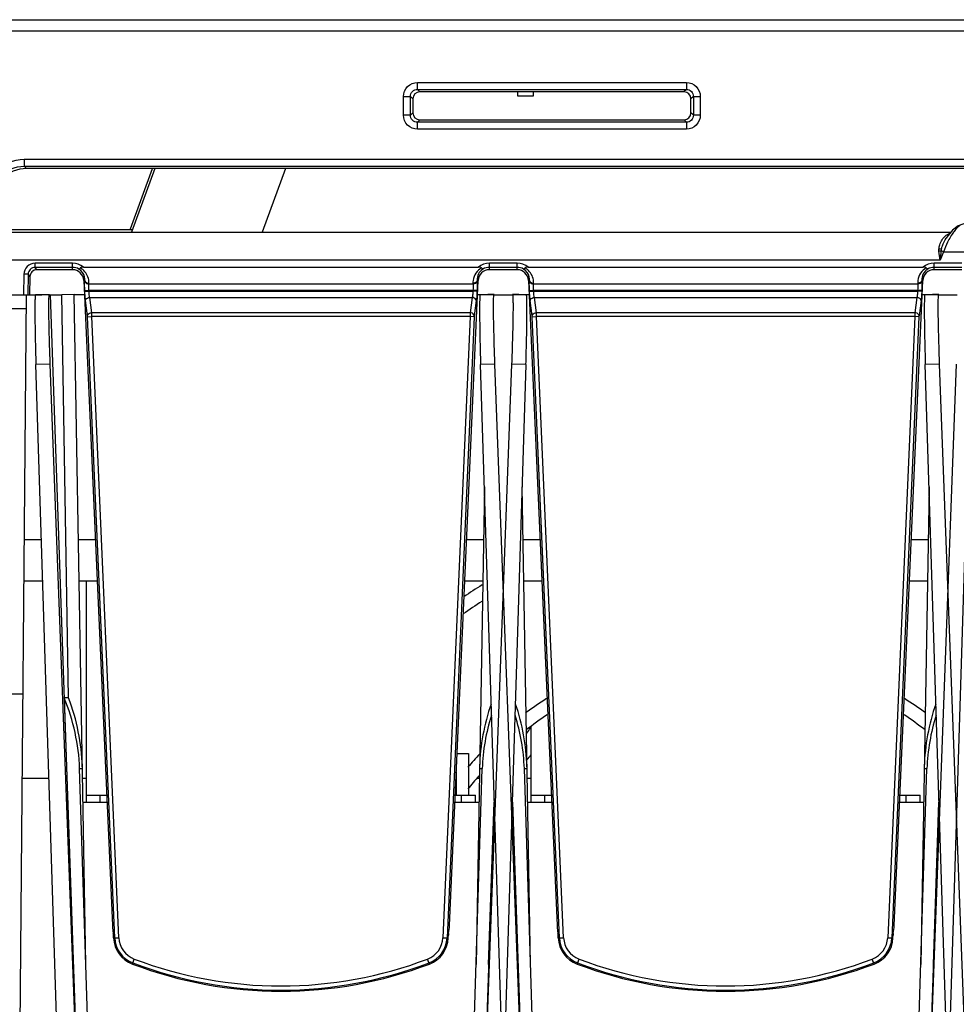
# Model space of a CAD drawing. Header units: millimetres. Extents: x 0 to 2125, y 1 to 1486.
# Tile 10 of 55: x 158 to 225, y 621 to 692. Entities that reach past the tile are written whole.
import ezdxf

# ---------------------------------------------------------------- set-up
doc = ezdxf.new("R2010")
doc.units = ezdxf.units.MM
doc.header["$LTSCALE"] = 77.505185
doc.layers.get('0').update_dxf_attribs({"linetype": 'CONTINUOUS'})

msp = doc.modelspace()

# ---------------------------------------------------------------- linework, layer by layer
at = {"linetype": 'Continuous'}
for p, q in [((140.67839, 691.67469), (355.65885, 691.67469)), ((139.87839, 690.87469), (355.65885, 690.87469)), ((186.69769, 686.65348), (186.69769, 687.15158)), ((186.69769, 687.15158), (206.05908, 687.15158)), ((186.69769, 686.65348), (186.87442, 686.47675)), ((186.69769, 686.65348), (206.05908, 686.65348)), ((206.05908, 686.65348), (205.88235, 686.47675)), ((206.05908, 687.15158), (206.05908, 686.65348)), ((185.7015, 684.794), (185.7015, 686.15539)), ((185.7015, 686.15539), (186.1996, 686.15539)), ((186.1996, 684.794), (186.1996, 686.15539)), ((186.1996, 686.15539), (186.37595, 685.97904)), ((186.37595, 685.97904), (186.37518, 684.96958)), ((193.92548, 686.47675), (186.87442, 686.47675)), ((193.93075, 686.17469), (193.92552, 686.47469)), ((195.03126, 686.47469), (193.92552, 686.47469)), ((195.02602, 686.17469), (193.93075, 686.17469)), ((195.03126, 686.47469), (195.02602, 686.17469)), ((205.88235, 686.47675), (195.03129, 686.47675)), ((206.55718, 686.15539), (206.38083, 685.97904)), ((206.3816, 684.96958), (206.38083, 685.97904)), ((206.55718, 686.15539), (206.55718, 684.794)), ((206.55718, 686.15539), (207.05527, 686.15539)), ((207.05527, 686.15539), (207.05527, 684.794)), ((186.1996, 684.794), (185.7015, 684.794)), ((186.1996, 684.794), (186.37518, 684.96958)), ((186.69769, 684.2959), (186.87289, 684.4711)), ((186.87289, 684.4711), (205.88388, 684.4711)), ((206.05908, 684.2959), (205.88388, 684.4711)), ((206.55718, 684.794), (206.3816, 684.96958)), ((207.05527, 684.794), (206.55718, 684.794)), ((186.69769, 683.79781), (186.69769, 684.2959)), ((206.05908, 684.2959), (186.69769, 684.2959)), ((206.05908, 683.79781), (186.69769, 683.79781)), ((206.05908, 684.2959), (206.05908, 683.79781)), ((158.40881, 681.63286), (158.40881, 681.13476)), ((158.40881, 681.63286), (364.92783, 681.63286)), ((158.40881, 681.13476), (158.58133, 680.96224)), ((158.40881, 681.13476), (364.92783, 681.13476)), ((365.10035, 680.96224), (158.58133, 680.96224)), ((166.05866, 676.62723), (167.63648, 680.96224)), ((167.79995, 680.96224), (166.13022, 676.37469)), ((177.19688, 680.96224), (175.52715, 676.37469)), ((156.04028, 676.57469), (166.20301, 676.57469)), ((156.08734, 676.37469), (225.06748, 676.37469)), ((224.74495, 675.96617), (224.74539, 675.96684)), ((224.79273, 676.03755), (224.74539, 675.96685)), ((225.19647, 676.53297), (224.79273, 676.03755)), ((224.56632, 674.97469), (224.32609, 674.37469)), ((224.56632, 674.97469), (224.39907, 675.04166)), ((224.56632, 674.97469), (257.19046, 674.97469)), ((224.32609, 674.37469), (156.08581, 674.37469)), ((159.18668, 673.85074), (159.18668, 674.14959)), ((161.87839, 674.14959), (159.18668, 674.14959)), ((159.31833, 673.68237), (159.18668, 673.85074)), ((161.87839, 673.85074), (159.18668, 673.85074)), ((161.87839, 673.68237), (161.87839, 674.14959)), ((162.66919, 673.87469), (191.08759, 673.87469)), ((191.87839, 673.68237), (191.87839, 674.14959)), ((193.87839, 674.14959), (191.87839, 674.14959)), ((193.87839, 673.85074), (191.87839, 673.85074)), ((193.87839, 673.68237), (193.87839, 674.14959)), ((194.66919, 673.87469), (223.08759, 673.87469)), ((223.87839, 673.68237), (223.87839, 674.14959)), ((225.87839, 674.14959), (223.87839, 674.14959)), ((225.87839, 673.85074), (223.87839, 673.85074)), ((158.3897, 673.36535), (158.36368, 671.87469)), ((158.68892, 673.36012), (158.3897, 673.36535)), ((158.68892, 673.36012), (158.66299, 671.87469)), ((158.82033, 673.19207), (158.70995, 673.33323)), ((158.82033, 673.19207), (158.79734, 671.87469)), ((161.87839, 673.68237), (159.31833, 673.68237)), ((193.87839, 673.68237), (191.87839, 673.68237)), ((225.87839, 673.68237), (223.87839, 673.68237)), ((162.75974, 672.91317), (162.68588, 672.90995)), ((162.68588, 672.90995), (164.74734, 626.507)), ((162.75747, 672.86166), (162.75974, 672.91317)), ((163.05605, 672.66256), (163.05831, 672.71408)), ((163.05605, 672.66256), (190.70073, 672.66256)), ((189.00944, 626.507), (191.0709, 672.90995)), ((190.69847, 672.71408), (190.70073, 672.66256)), ((190.99704, 672.91317), (190.9993, 672.86166)), ((190.99704, 672.91317), (191.0709, 672.90995)), ((194.75974, 672.91317), (194.68588, 672.90995)), ((194.68588, 672.90995), (196.74734, 626.507)), ((194.75747, 672.86166), (194.75974, 672.91317)), ((195.05605, 672.66256), (195.05831, 672.71408)), ((195.05605, 672.66256), (222.70073, 672.66256)), ((221.00944, 626.507), (223.0709, 672.90995)), ((222.69847, 672.71408), (222.70073, 672.66256)), ((222.99704, 672.91317), (222.9993, 672.86166)), ((222.99704, 672.91317), (223.0709, 672.90995)), ((156.0839, 671.87469), (159.68492, 671.87469)), ((158.04605, 610.87439), (158.57839, 671.87469)), ((160.21629, 671.88397), (159.21644, 671.86652)), ((160.21629, 671.88397), (161.09122, 671.88397)), ((160.27147, 671.88397), (162.23622, 614.87469)), ((161.99084, 671.89967), (161.10824, 671.88427)), ((161.59932, 642.87469), (161.10824, 671.88427)), ((162.83211, 623.70324), (161.99084, 671.89967)), ((162.73187, 671.87469), (161.99084, 671.87469)), ((162.76239, 672.19597), (163.06096, 672.20901)), ((162.76539, 672.12734), (162.76239, 672.19597)), ((162.76539, 672.12734), (163.06396, 672.14038)), ((163.06396, 672.14038), (163.06096, 672.20901)), ((163.06096, 672.20901), (190.69581, 672.20901)), ((163.06396, 672.14038), (190.69281, 672.14038)), ((163.11718, 671.68679), (190.6396, 671.68683)), ((163.26086, 670.59192), (163.11718, 671.68679)), ((190.6396, 671.68683), (190.49591, 670.59187)), ((190.69581, 672.20901), (190.69281, 672.14038)), ((190.99139, 672.12734), (190.69281, 672.14038)), ((190.99438, 672.19597), (190.69581, 672.20901)), ((190.99438, 672.19597), (190.99139, 672.12734)), ((191.68492, 671.87469), (191.0249, 671.87469)), ((192.21629, 671.88397), (191.21644, 671.86652)), ((191.76593, 671.89967), (191.76535, 671.86652)), ((192.21642, 671.89181), (191.76593, 671.89967)), ((192.21629, 671.88397), (192.87839, 671.88397)), ((192.87839, 671.88397), (193.54049, 671.88397)), ((193.99084, 671.89967), (193.54035, 671.89181)), ((194.54033, 671.86652), (193.54049, 671.88397)), ((193.99125, 671.8761), (193.99084, 671.89967)), ((194.73187, 671.87469), (194.07185, 671.87469)), ((194.76239, 672.19597), (195.06096, 672.20901)), ((194.76539, 672.12734), (194.76239, 672.19597)), ((194.76539, 672.12734), (195.06396, 672.14038)), ((195.06396, 672.14038), (195.06096, 672.20901)), ((195.06096, 672.20901), (222.69581, 672.20901)), ((195.06396, 672.14038), (222.69281, 672.14038)), ((195.11718, 671.68679), (222.6396, 671.68683)), ((195.26086, 670.59192), (195.11718, 671.68679)), ((222.6396, 671.68683), (222.49591, 670.59187)), ((222.69581, 672.20901), (222.69281, 672.14038)), ((222.99139, 672.12734), (222.69281, 672.14038)), ((222.99438, 672.19597), (222.69581, 672.20901)), ((222.99438, 672.19597), (222.99139, 672.12734)), ((223.68492, 671.87469), (223.0249, 671.87469)), ((224.21629, 671.88397), (223.21644, 671.86652)), ((223.76593, 671.89967), (223.76535, 671.86652)), ((224.21642, 671.89181), (223.76593, 671.89967)), ((224.21629, 671.88397), (224.87839, 671.88397)), ((224.87839, 671.88397), (225.54049, 671.88397)), ((162.9623, 670.36668), (162.8186, 671.46166)), ((190.93818, 671.46166), (190.79448, 670.36668)), ((194.9623, 670.36668), (194.8186, 671.46166)), ((222.93818, 671.46166), (222.79448, 670.36668)), ((156.08315, 670.89215), (158.56981, 670.89215)), ((162.96795, 670.29597), (163.26652, 670.30901)), ((164.91902, 625.60914), (162.96795, 670.29597)), ((190.49591, 670.59187), (163.26086, 670.59192)), ((165.21759, 625.62218), (163.26652, 670.30901)), ((190.49025, 670.30901), (163.26652, 670.30901)), ((190.49025, 670.30901), (188.53918, 625.62218)), ((190.78883, 670.29597), (188.83776, 625.60914)), ((190.78883, 670.29597), (190.49025, 670.30901)), ((194.96795, 670.29597), (195.26652, 670.30901)), ((196.91902, 625.60914), (194.96795, 670.29597)), ((222.49591, 670.59187), (195.26086, 670.59192)), ((197.21759, 625.62218), (195.26652, 670.30901)), ((222.49025, 670.30901), (195.26652, 670.30901)), ((222.49025, 670.30901), (220.53918, 625.62218)), ((222.78883, 670.29597), (220.83776, 625.60914)), ((222.78883, 670.29597), (222.49025, 670.30901)), ((160.27935, 666.88431), (159.24817, 666.86631)), ((160.87839, 614.87469), (159.24817, 666.86631)), ((162.23622, 614.87469), (160.27935, 666.88431)), ((192.27935, 666.88431), (191.24817, 666.86631)), ((192.87839, 614.87469), (191.24817, 666.86631)), ((193.47743, 666.88431), (191.52056, 614.87469)), ((194.23622, 614.87469), (192.27935, 666.88431)), ((194.5086, 666.86631), (192.87839, 614.87469)), ((194.5086, 666.86631), (193.47743, 666.88431)), ((224.27935, 666.88431), (223.24817, 666.86631)), ((224.87839, 614.87469), (223.24817, 666.86631)), ((225.47743, 666.88431), (223.52056, 614.87469)), ((226.23622, 614.87469), (224.27935, 666.88431)), ((226.5086, 666.86631), (224.87839, 614.87469)), ((191.52434, 658.05867), (190.92458, 623.69841)), ((194.83211, 623.70324), (194.23244, 658.05867)), ((223.52434, 658.05867), (222.92458, 623.69841)), ((158.42479, 654.27469), (159.64299, 654.27469)), ((162.29849, 654.27469), (163.51375, 654.27469)), ((190.24302, 654.27469), (191.45829, 654.27469)), ((194.29849, 654.27469), (195.51375, 654.27469)), ((222.24302, 654.27469), (223.45829, 654.27469)), ((159.73705, 651.27469), (158.39861, 651.27469)), ((163.64703, 651.27469), (162.35085, 651.27469)), ((162.87839, 635.87469), (162.87839, 651.27469)), ((191.40592, 651.27469), (190.10975, 651.27469)), ((195.64703, 651.27469), (194.35085, 651.27469)), ((223.40592, 651.27469), (222.10975, 651.27469)), ((156.37837, 643.17469), (158.32793, 643.17469)), ((161.28634, 642.87469), (161.93249, 623.68753)), ((161.59932, 642.87469), (161.28634, 642.87469)), ((194.87839, 635.87469), (194.87839, 640.79054)), ((189.55887, 638.87469), (190.37839, 638.87469)), ((190.37839, 638.87469), (190.37839, 635.87469)), ((163.10578, 614.8904), (162.39526, 637.78795)), ((162.45904, 637.7831), (162.39526, 637.78795)), ((162.58665, 637.77384), (162.45904, 637.7831)), ((190.65099, 614.8904), (191.36151, 637.78795)), ((191.29773, 637.7831), (191.17013, 637.77384)), ((191.36151, 637.78795), (191.29773, 637.7831)), ((195.10578, 614.8904), (194.39526, 637.78795)), ((194.45904, 637.7831), (194.39526, 637.78795)), ((194.58665, 637.77384), (194.45904, 637.7831)), ((222.65099, 614.8904), (223.36151, 637.78795)), ((223.29773, 637.7831), (223.17013, 637.77384)), ((223.36151, 637.78795), (223.29773, 637.7831)), ((160.1823, 637.07469), (158.27469, 637.07469)), ((162.87839, 637.07469), (162.59871, 637.07469)), ((189.49971, 637.5429), (189.49971, 635.87469)), ((191.15806, 637.07469), (191.02628, 637.07469)), ((194.87839, 637.07469), (194.59871, 637.07469)), ((162.87839, 635.37469), (162.87839, 635.87469)), ((162.87839, 635.87469), (164.33118, 635.87469)), ((163.87839, 635.37469), (163.87839, 635.87469)), ((189.4256, 635.87469), (190.87839, 635.87469)), ((189.87839, 635.37469), (189.87839, 635.87469)), ((190.87839, 635.37469), (190.87839, 635.87469)), ((194.87839, 635.37469), (194.87839, 635.87469)), ((194.87839, 635.87469), (196.33118, 635.87469)), ((195.87839, 635.37469), (195.87839, 635.87469)), ((221.4256, 635.87469), (222.87839, 635.87469)), ((221.87839, 635.37469), (221.87839, 635.87469)), ((222.87839, 635.37469), (222.87839, 635.87469)), ((162.62839, 635.37469), (164.35339, 635.37469)), ((189.40338, 635.37469), (191.12839, 635.37469)), ((192.22697, 635.37189), (191.52056, 614.87469)), ((191.82428, 623.68753), (192.21778, 635.37219)), ((193.52981, 635.37189), (194.23622, 614.87469)), ((193.539, 635.37219), (193.93249, 623.68753)), ((194.62839, 635.37469), (196.35339, 635.37469)), ((221.40338, 635.37469), (223.12839, 635.37469)), ((224.22697, 635.37189), (223.52056, 614.87469)), ((223.82428, 623.68753), (224.21778, 635.37219)), ((164.75865, 626.36671), (164.81563, 625.93502)), ((188.94114, 625.93502), (188.99813, 626.36671)), ((196.75865, 626.36671), (196.81563, 625.93502)), ((220.94114, 625.93502), (220.99813, 626.36671)), ((164.83535, 625.60549), (164.82694, 625.79473)), ((164.83535, 625.60549), (165.21759, 625.62218)), ((188.53918, 625.62218), (188.92143, 625.60549)), ((188.92143, 625.60549), (188.92984, 625.79473)), ((196.83535, 625.60549), (196.82694, 625.79473)), ((196.83535, 625.60549), (197.21759, 625.62218)), ((220.53918, 625.62218), (220.92143, 625.60549)), ((220.92143, 625.60549), (220.92984, 625.79473)), ((166.19352, 623.72826), (166.3288, 624.08463)), ((187.56325, 623.72826), (187.42797, 624.08463)), ((198.19352, 623.72826), (198.3288, 624.08463)), ((219.56325, 623.72826), (219.42797, 624.08463))]:
    msp.add_line(p, q, dxfattribs=at)
msp.add_lwpolyline([(226.0267, 676.97469), (225.60101, 676.85077), (225.19647, 676.53297)], dxfattribs=at)
for centre, radius, start, end in [((225.47177, 675.17717), 1.21571, 117.8728657, 127.9195711), ((228.33558, 674.15962), 3.78575, 144.0735316, 146.6893192), ((227.84647, 674.51452), 3.18145, 141.28728, 144.0807466), ((161.87839, 672.87469), 1.2749, 51.6629698, 90), ((161.87839, 672.87469), 0.97604, 61.8657747, 90), ((161.87406, 672.76811), 1.18504, 20.0901937, 61.6565492), ((191.88318, 672.76759), 1.18574, 118.3515259, 173.136464), ((191.87839, 672.87469), 1.2749, 90, 128.3370302), ((191.87839, 672.87469), 0.97604, 90, 118.1342253), ((193.87839, 672.87469), 1.2749, 51.6629698, 90), ((193.87839, 672.87469), 0.97604, 61.8657747, 90), ((193.87406, 672.76811), 1.18504, 20.0901937, 61.6565492), ((223.8831, 672.76762), 1.18566, 118.3489851, 173.1265292), ((223.87839, 672.87469), 1.2749, 90, 128.3370302), ((223.87839, 672.87469), 0.97604, 90, 118.1342253), ((161.87471, 672.97903), 0.88732, 12.4396105, 58.4777103), ((161.8677, 672.978), 0.89438, 355.8436426, 12.40732), ((191.88248, 672.97865), 0.88785, 121.5323391, 184.2293245), ((193.87471, 672.97903), 0.88732, 12.4396105, 58.4777103), ((193.8677, 672.978), 0.89438, 355.8436426, 12.40732), ((223.88248, 672.97865), 0.88785, 121.5323034, 184.2293602), ((191.89027, 672.76619), 1.19295, 173.1102363, 182.5034528), ((223.89045, 672.76618), 1.19312, 173.1001816, 182.502964), ((208.87839, 622.27469), 33.65, 121.3743679, 124.0498306), ((208.87839, 622.27469), 32.65, 122.4860316, 125.3188728), ((147.52972, 637.21147), 14.87672, 2.2208159, 22.3756367), ((147.48161, 637.49366), 15.10844, 1.6452486, 20.8645838), ((208.87839, 622.27469), 24.25, 122.0833443, 126.4039183), ((208.87839, 622.27469), 24.25, 53.5960728, 57.9166634), ((206.25813, 637.49846), 15.09128, 160.9139082, 178.371113), ((179.49865, 637.49846), 15.09128, 1.628887, 19.0860918), ((238.25813, 637.49846), 15.09128, 160.9139082, 178.371113), ((206.19334, 637.21726), 14.8428, 162.7020309, 177.7964809), ((179.56557, 637.21763), 14.84065, 2.2024207, 17.2990675), ((208.87839, 622.27469), 23.25, 123.5134496, 128.1067368), ((208.87839, 622.27469), 23.25, 51.8932634, 56.4865504), ((238.19334, 637.21726), 14.8428, 162.7020309, 177.7964809), ((180.72302, 650.22377), 17.01285, 324.5060032, 326.0502576), ((208.87839, 622.27469), 24.25, 136.8627095, 139.8845374), ((181.11923, 650.08463), 17.80824, 319.1192012, 320.6141216), ((208.87839, 622.27469), 23.25, 139.8090076, 142.9051985), ((166.94105, 625.69743), 2.02396, 182.5, 249.2123823), ((166.94105, 625.69743), 1.7251, 182.5, 249.2123823), ((186.81573, 625.69743), 1.7251, 290.7876177, 357.5), ((186.81573, 625.69743), 2.02396, 290.7876177, 357.5), ((198.94105, 625.69743), 2.02396, 182.5, 249.2123823), ((198.94105, 625.69743), 1.7251, 182.5, 249.2123823), ((218.81573, 625.69743), 1.7251, 290.7876177, 357.5), ((218.81573, 625.69743), 2.02396, 290.7876177, 357.5), ((176.87839, 651.87469), 30.02396, 249.2123823, 290.7876177), ((176.87839, 651.87469), 29.7251, 249.2123823, 290.7876177), ((208.87839, 651.87469), 30.02396, 249.2123823, 290.7876177), ((208.87839, 651.87469), 29.7251, 249.2123823, 290.7876177)]:
    msp.add_arc(centre, radius, start, end, dxfattribs=at)
for centre, major_axis, ratio, start_param, end_param in [((186.87785, 685.97523), (0.37509, -0.3358), 0.99314835, 2.30439532, 3.86759545), ((205.87892, 685.97523), (0.37509, 0.3358), 0.99314835, -0.7260028, 0.83719733), ((186.87709, 684.9734), (0.34006, 0.37227), 0.99164052, -3.96876569, -2.40556556), ((205.87969, 684.9734), (-0.34006, 0.37227), 0.99164052, -3.87761975, -2.31441962), ((158.59847, 678.45461), (1.87544, -1.67898), 0.99314835, 2.30439532, 3.86759545), ((159.32101, 673.18084), (-0.33098, 0.37837), 0.99461548, -0.71601409, 0.10297456), ((161.87839, 672.87408), (0, 0.80829), 0.99999971, -1.52640033, 0), ((191.87839, 672.87408), (0, 0.80829), 0.99999971, 0, 1.52640033), ((193.87839, 672.87408), (0, 0.80829), 0.99999971, -1.52640033, 0), ((223.87839, 672.87408), (0, 0.80829), 0.99999971, 0, 1.52640033), ((164.76478, 626.50875), (-0.0088, 0.2), 0.08740411, -4.7075079, -3.92647306), ((188.992, 626.50875), (0.0088, 0.2), 0.08740411, -2.35671225, -1.57567741), ((196.76478, 626.50875), (-0.0088, 0.2), 0.08740411, -4.7075079, -3.92647306), ((220.992, 626.50875), (0.0088, 0.2), 0.08740411, -2.35671225, -1.57567741), ((164.8095, 625.79298), (-0.0088, 0.2), 0.08740411, 4.71727007, 5.49830491), ((166.94105, 625.69904), (0, 2.10778), 0.99999971, -4.66799299, -3.50413415), ((186.81573, 625.69904), (0, 2.10778), 0.99999971, -2.77905115, -1.61519232), ((188.94727, 625.79298), (0.0088, 0.2), 0.08740411, 0.7848804, 1.56591524), ((196.8095, 625.79298), (-0.0088, 0.2), 0.08740411, 4.71727007, 5.49830491), ((198.94105, 625.69904), (0, 2.10778), 0.99999971, -4.66799299, -3.50413415), ((218.81573, 625.69904), (0, 2.10778), 0.99999971, -2.77905115, -1.61519232), ((220.94727, 625.79298), (0.0088, 0.2), 0.08740411, 0.7848804, 1.56591524), ((176.87839, 651.8977), (0, 30.12778), 0.99999971, -3.50413415, -2.77905115), ((208.87839, 651.8977), (0, 30.12778), 0.99999971, -3.50413415, -2.77905115)]:
    msp.add_ellipse(centre, major_axis=major_axis, ratio=ratio, start_param=start_param, end_param=end_param, dxfattribs=at)
for points, knots in [([(185.7015, 686.15539), (185.70149, 686.40942), (185.91295, 686.93964), (186.44326, 687.15162), (186.69769, 687.15158)], [0, 0, 0, 0, 0.49960266, 1, 1, 1, 1]), ([(186.1996, 686.15539), (186.19864, 686.28277), (186.30292, 686.55013), (186.57029, 686.65445), (186.69769, 686.65348)], [0, 0, 0, 0, 0.49995655, 1, 1, 1, 1]), ([(206.05908, 687.15158), (206.31311, 687.15159), (206.84333, 686.94013), (207.05531, 686.40982), (207.05527, 686.15539)], [0, 0, 0, 0, 0.49960266, 1, 1, 1, 1]), ([(206.05908, 686.65348), (206.18647, 686.65444), (206.45382, 686.55016), (206.55815, 686.28279), (206.55718, 686.15539)], [0, 0, 0, 0, 0.49995655, 1, 1, 1, 1]), ([(186.69769, 683.79781), (186.44366, 683.7978), (185.91344, 684.00926), (185.70146, 684.53957), (185.7015, 684.794)], [0, 0, 0, 0, 0.49960266, 1, 1, 1, 1]), ([(186.69769, 684.2959), (186.57031, 684.29495), (186.30295, 684.39922), (186.19863, 684.66659), (186.1996, 684.794)], [0, 0, 0, 0, 0.49995655, 1, 1, 1, 1]), ([(207.05527, 684.794), (207.05528, 684.53997), (206.84383, 684.00975), (206.31351, 683.79777), (206.05908, 683.79781)], [0, 0, 0, 0, 0.49960266, 1, 1, 1, 1]), ([(206.55718, 684.794), (206.55813, 684.66662), (206.45386, 684.39926), (206.18649, 684.29493), (206.05908, 684.2959)], [0, 0, 0, 0, 0.49995655, 1, 1, 1, 1]), ([(155.42022, 678.64428), (155.41989, 679.40695), (156.05563, 680.99767), (157.64613, 681.63276), (158.40881, 681.63286)], [0, 0, 0, 0, 0.49999848, 1, 1, 1, 1]), ([(155.91832, 678.64428), (155.91722, 679.28013), (156.44521, 680.60796), (157.77295, 681.13568), (158.40881, 681.13476)], [0, 0, 0, 0, 0.49999972, 1, 1, 1, 1]), ([(225.81406, 676.91351), (225.77641, 676.89347), (225.60511, 676.78211), (225.46475, 676.62974), (225.36401, 676.50425)], [0, 0, 0, 0, 0.20949433, 1, 1, 1, 1]), ([(224.22843, 675.165), (224.23349, 675.27095), (224.29541, 675.63798), (224.51616, 675.97391), (224.72465, 676.13621)], [0, 0, 0, 0, 0.28645465, 1, 1, 1, 1]), ([(224.4212, 675.18635), (224.43579, 675.2601), (224.50733, 675.53373), (224.6313, 675.79281), (224.74495, 675.96617)], [0, 0, 0, 0, 0.26614668, 1, 1, 1, 1]), ([(224.95026, 675.86404), (224.91365, 675.79545), (224.76774, 675.50714), (224.64536, 675.20695), (224.56632, 674.97469)], [0, 0, 0, 0, 0.24065086, 1, 1, 1, 1]), ([(159.18668, 674.14959), (158.9854, 674.14959), (158.56586, 673.98353), (158.39324, 673.56683), (158.3897, 673.36535)], [0, 0, 0, 0, 0.49970915, 1, 1, 1, 1]), ([(159.18668, 673.85074), (159.06073, 673.85118), (158.79752, 673.74772), (158.69068, 673.48619), (158.68892, 673.36012)], [0, 0, 0, 0, 0.49973991, 1, 1, 1, 1]), ([(162.33863, 673.73541), (162.34464, 673.73457), (162.38701, 673.74715), (162.41382, 673.78328), (162.43667, 673.81109)], [0, 0, 0, 0, 0.14440956, 1, 1, 1, 1]), ([(191.41815, 673.73541), (191.41213, 673.73457), (191.36976, 673.74714), (191.34295, 673.78329), (191.3201, 673.8111)], [0, 0, 0, 0, 0.14441733, 1, 1, 1, 1]), ([(194.33863, 673.73541), (194.34464, 673.73457), (194.38701, 673.74715), (194.41382, 673.78328), (194.43667, 673.81109)], [0, 0, 0, 0, 0.14440956, 1, 1, 1, 1]), ([(223.41815, 673.73541), (223.41213, 673.73457), (223.36976, 673.74714), (223.34296, 673.78328), (223.32011, 673.81109)], [0, 0, 0, 0, 0.1444178, 1, 1, 1, 1]), ([(162.76239, 672.19597), (162.75973, 672.25712), (162.75208, 672.4789), (162.75038, 672.70109), (162.75747, 672.86166)], [0, 0, 0, 0, 0.27577813, 1, 1, 1, 1]), ([(162.75747, 672.86166), (162.7648, 672.80563), (162.82299, 672.7344), (162.89319, 672.69932), (162.9142, 672.69091)], [0, 0, 0, 0, 0.71404195, 1, 1, 1, 1]), ([(162.75974, 672.91317), (162.76706, 672.85715), (162.82526, 672.78591), (162.89545, 672.75084), (162.91646, 672.74243)], [0, 0, 0, 0, 0.71404193, 1, 1, 1, 1]), ([(163.06096, 672.20901), (163.0583, 672.25064), (163.05065, 672.40165), (163.04899, 672.55326), (163.05605, 672.66256)], [0, 0, 0, 0, 0.27580163, 1, 1, 1, 1]), ([(190.70073, 672.66256), (190.70282, 672.63021), (190.70846, 672.47902), (190.7034, 672.32759), (190.69581, 672.20901)], [0, 0, 0, 0, 0.21436339, 1, 1, 1, 1]), ([(190.99704, 672.91317), (190.98972, 672.85715), (190.93152, 672.78591), (190.86133, 672.75084), (190.84032, 672.74243)], [0, 0, 0, 0, 0.71404195, 1, 1, 1, 1]), ([(190.9993, 672.86166), (190.99198, 672.80563), (190.93378, 672.7344), (190.86358, 672.69932), (190.84258, 672.69091)], [0, 0, 0, 0, 0.71404175, 1, 1, 1, 1]), ([(191.00391, 672.66333), (191.00414, 672.62672), (191.00393, 672.47089), (190.99957, 672.31508), (190.99438, 672.19597)], [0, 0, 0, 0, 0.23493715, 1, 1, 1, 1]), ([(194.76239, 672.19597), (194.75973, 672.25712), (194.75208, 672.4789), (194.75038, 672.70109), (194.75747, 672.86166)], [0, 0, 0, 0, 0.27577813, 1, 1, 1, 1]), ([(194.75747, 672.86166), (194.7648, 672.80563), (194.82299, 672.7344), (194.89319, 672.69932), (194.9142, 672.69091)], [0, 0, 0, 0, 0.71404195, 1, 1, 1, 1]), ([(194.75974, 672.91317), (194.76706, 672.85715), (194.82526, 672.78591), (194.89545, 672.75084), (194.91646, 672.74243)], [0, 0, 0, 0, 0.71404193, 1, 1, 1, 1]), ([(195.06096, 672.20901), (195.0583, 672.25064), (195.05065, 672.40165), (195.04899, 672.55326), (195.05605, 672.66256)], [0, 0, 0, 0, 0.27580163, 1, 1, 1, 1]), ([(222.70073, 672.66256), (222.70282, 672.63021), (222.70846, 672.47902), (222.7034, 672.32759), (222.69581, 672.20901)], [0, 0, 0, 0, 0.21436339, 1, 1, 1, 1]), ([(222.99704, 672.91317), (222.98972, 672.85715), (222.93152, 672.78591), (222.86133, 672.75084), (222.84032, 672.74243)], [0, 0, 0, 0, 0.71404195, 1, 1, 1, 1]), ([(222.9993, 672.86166), (222.99198, 672.80563), (222.93378, 672.7344), (222.86358, 672.69932), (222.84258, 672.69091)], [0, 0, 0, 0, 0.71404175, 1, 1, 1, 1]), ([(223.00391, 672.66333), (223.00414, 672.62672), (223.00393, 672.47089), (222.99957, 672.31508), (222.99438, 672.19597)], [0, 0, 0, 0, 0.23493715, 1, 1, 1, 1]), ([(159.21644, 671.86652), (159.20754, 671.86652), (159.20268, 671.81888), (159.19172, 671.76032), (159.18585, 671.63356), (159.1792, 671.47212), (159.17515, 671.2617), (159.17148, 670.90098), (159.1728, 670.3566), (159.18137, 669.60867), (159.19715, 668.75518), (159.21946, 667.8292), (159.23798, 667.19143), (159.24817, 666.86631)], [0, 0, 0, 0, 0.00533245, 0.01985177, 0.04372645, 0.07677847, 0.11870545, 0.16911158, 0.2933651, 0.44478258, 0.61755141, 0.8050213, 1, 1, 1, 1]), ([(160.27935, 666.88431), (160.25744, 667.46655), (160.22073, 668.55771), (160.18876, 669.85551), (160.17798, 670.73592), (160.17665, 671.22605), (160.18358, 671.57788), (160.19095, 671.76525), (160.20031, 671.83308)], [0, 0, 0, 0, 0.35306555, 0.66158651, 0.78661286, 0.88663643, 0.95850228, 1, 1, 1, 1]), ([(160.20031, 671.83308), (160.20209, 671.84592), (160.20468, 671.86001), (160.21119, 671.88397), (160.21629, 671.88397)], [0, 0, 0, 0, 0.71762421, 1, 1, 1, 1]), ([(162.8186, 671.46166), (162.81238, 671.50905), (162.7874, 671.73031), (162.773, 671.95266), (162.76539, 672.12734)], [0, 0, 0, 0, 0.21467243, 1, 1, 1, 1]), ([(162.8186, 671.46166), (162.81982, 671.48983), (162.86473, 671.61948), (163.01438, 671.68008), (163.11717, 671.68683)], [0, 0, 0, 0, 0.21491212, 1, 1, 1, 1]), ([(163.11718, 671.68679), (163.11099, 671.71896), (163.08604, 671.86923), (163.07159, 672.02109), (163.06396, 672.14038)], [0, 0, 0, 0, 0.21509684, 1, 1, 1, 1]), ([(190.69281, 672.14038), (190.69014, 672.09853), (190.67834, 671.94675), (190.66045, 671.79517), (190.6396, 671.68683)], [0, 0, 0, 0, 0.27541984, 1, 1, 1, 1]), ([(190.93818, 671.46166), (190.93695, 671.48983), (190.89204, 671.61948), (190.7424, 671.68008), (190.6396, 671.68683)], [0, 0, 0, 0, 0.21491213, 1, 1, 1, 1]), ([(190.99139, 672.12734), (190.98871, 672.06604), (190.97695, 671.84374), (190.95916, 671.62156), (190.93818, 671.46166)], [0, 0, 0, 0, 0.2756124, 1, 1, 1, 1]), ([(191.21644, 671.86652), (191.20754, 671.86652), (191.20268, 671.81888), (191.19172, 671.76032), (191.18585, 671.63356), (191.1792, 671.47212), (191.17515, 671.2617), (191.17148, 670.90098), (191.1728, 670.3566), (191.18137, 669.60867), (191.19715, 668.75518), (191.21946, 667.8292), (191.23798, 667.19143), (191.24817, 666.86631)], [0, 0, 0, 0, 0.00533245, 0.01985177, 0.04372645, 0.07677847, 0.11870545, 0.16911158, 0.2933651, 0.44478258, 0.61755141, 0.8050213, 1, 1, 1, 1]), ([(192.27935, 666.88431), (192.25744, 667.46655), (192.22073, 668.55771), (192.18876, 669.85551), (192.17798, 670.73592), (192.17665, 671.22605), (192.18358, 671.57788), (192.19095, 671.76525), (192.20031, 671.83308)], [0, 0, 0, 0, 0.35306555, 0.66158651, 0.78661286, 0.88663643, 0.95850228, 1, 1, 1, 1]), ([(192.20031, 671.83308), (192.20209, 671.84592), (192.20468, 671.86001), (192.21119, 671.88397), (192.21629, 671.88397)], [0, 0, 0, 0, 0.71762421, 1, 1, 1, 1]), ([(193.55646, 671.83308), (193.56583, 671.76525), (193.5732, 671.57788), (193.58012, 671.22605), (193.5788, 670.73592), (193.56801, 669.85551), (193.53605, 668.55771), (193.49933, 667.46655), (193.47743, 666.88431)], [0, 0, 0, 0, 0.04149775, 0.11336361, 0.21338719, 0.33841354, 0.64693448, 1, 1, 1, 1]), ([(193.54049, 671.88397), (193.54559, 671.88397), (193.5521, 671.86001), (193.55469, 671.84592), (193.55646, 671.83308)], [0, 0, 0, 0, 0.28237572, 1, 1, 1, 1]), ([(194.5086, 666.86631), (194.5188, 667.19143), (194.53731, 667.8292), (194.55962, 668.75518), (194.57541, 669.60867), (194.58398, 670.3566), (194.58529, 670.90098), (194.58163, 671.2617), (194.57758, 671.47212), (194.57092, 671.63356), (194.56506, 671.76032), (194.55409, 671.81888), (194.54923, 671.86652), (194.54033, 671.86652)], [0, 0, 0, 0, 0.1949787, 0.38244859, 0.55521742, 0.7066349, 0.83088842, 0.88129455, 0.92322153, 0.95627355, 0.98014823, 0.99466755, 1, 1, 1, 1]), ([(194.8186, 671.46166), (194.81238, 671.50905), (194.7874, 671.73031), (194.773, 671.95266), (194.76539, 672.12734)], [0, 0, 0, 0, 0.21467243, 1, 1, 1, 1]), ([(194.8186, 671.46166), (194.81982, 671.48983), (194.86473, 671.61948), (195.01438, 671.68008), (195.11717, 671.68683)], [0, 0, 0, 0, 0.21491212, 1, 1, 1, 1]), ([(195.11718, 671.68679), (195.11099, 671.71896), (195.08604, 671.86923), (195.07159, 672.02109), (195.06396, 672.14038)], [0, 0, 0, 0, 0.21509684, 1, 1, 1, 1]), ([(222.69281, 672.14038), (222.69014, 672.09853), (222.67834, 671.94675), (222.66045, 671.79517), (222.6396, 671.68683)], [0, 0, 0, 0, 0.27541984, 1, 1, 1, 1]), ([(222.93818, 671.46166), (222.93695, 671.48983), (222.89204, 671.61948), (222.7424, 671.68008), (222.6396, 671.68683)], [0, 0, 0, 0, 0.21491213, 1, 1, 1, 1]), ([(222.99139, 672.12734), (222.98871, 672.06604), (222.97695, 671.84374), (222.95916, 671.62156), (222.93818, 671.46166)], [0, 0, 0, 0, 0.2756124, 1, 1, 1, 1]), ([(223.21644, 671.86652), (223.20754, 671.86652), (223.20268, 671.81888), (223.19172, 671.76032), (223.18585, 671.63356), (223.1792, 671.47212), (223.17515, 671.2617), (223.17148, 670.90098), (223.1728, 670.3566), (223.18137, 669.60867), (223.19715, 668.75518), (223.21946, 667.8292), (223.23798, 667.19143), (223.24817, 666.86631)], [0, 0, 0, 0, 0.00533245, 0.01985177, 0.04372645, 0.07677847, 0.11870545, 0.16911158, 0.2933651, 0.44478258, 0.61755141, 0.8050213, 1, 1, 1, 1]), ([(224.27935, 666.88431), (224.25744, 667.46655), (224.22073, 668.55771), (224.18876, 669.85551), (224.17798, 670.73592), (224.17665, 671.22605), (224.18358, 671.57788), (224.19095, 671.76525), (224.20031, 671.83308)], [0, 0, 0, 0, 0.35306555, 0.66158651, 0.78661286, 0.88663643, 0.95850228, 1, 1, 1, 1]), ([(224.20031, 671.83308), (224.20209, 671.84592), (224.20468, 671.86001), (224.21119, 671.88397), (224.21629, 671.88397)], [0, 0, 0, 0, 0.71762421, 1, 1, 1, 1]), ([(162.9623, 670.36668), (162.96352, 670.39486), (163.00843, 670.5245), (163.15807, 670.58511), (163.26087, 670.59185)], [0, 0, 0, 0, 0.21491213, 1, 1, 1, 1]), ([(163.26652, 670.30901), (163.26624, 670.33501), (163.265, 670.42933), (163.2631, 670.52364), (163.26087, 670.59192)], [0, 0, 0, 0, 0.27571833, 1, 1, 1, 1]), ([(190.49591, 670.59187), (190.49524, 670.57169), (190.4926, 670.47741), (190.49107, 670.38311), (190.49025, 670.30901)], [0, 0, 0, 0, 0.21418692, 1, 1, 1, 1]), ([(190.79448, 670.36668), (190.79326, 670.39486), (190.74835, 670.5245), (190.5987, 670.58511), (190.49591, 670.59185)], [0, 0, 0, 0, 0.21491198, 1, 1, 1, 1]), ([(194.9623, 670.36668), (194.96352, 670.39486), (195.00843, 670.5245), (195.15807, 670.58511), (195.26087, 670.59185)], [0, 0, 0, 0, 0.21491213, 1, 1, 1, 1]), ([(195.26652, 670.30901), (195.26624, 670.33501), (195.265, 670.42933), (195.2631, 670.52364), (195.26087, 670.59192)], [0, 0, 0, 0, 0.27571833, 1, 1, 1, 1]), ([(222.49591, 670.59187), (222.49524, 670.57169), (222.4926, 670.47741), (222.49107, 670.38311), (222.49025, 670.30901)], [0, 0, 0, 0, 0.21418692, 1, 1, 1, 1]), ([(222.79448, 670.36668), (222.79326, 670.39486), (222.74835, 670.5245), (222.5987, 670.58511), (222.49591, 670.59185)], [0, 0, 0, 0, 0.21491198, 1, 1, 1, 1])]:
    msp.add_open_spline(points, degree=3, knots=knots, dxfattribs=at)
for points in [[(225.0069, 676.30126), (224.97172, 676.2863), (224.93722, 676.26969), (224.90341, 676.25184)], [(224.97226, 676.24841), (224.94939, 676.24615), (224.92596, 676.24742), (224.90341, 676.25184)], [(225.17181, 676.23868), (225.09206, 676.11748), (225.01857, 675.99203), (224.95026, 675.86404)], [(224.23181, 675.01289), (224.22702, 675.06338), (224.22615, 675.11434), (224.22843, 675.165)], [(224.4212, 675.18635), (224.35926, 675.16785), (224.29305, 675.16283), (224.22844, 675.16495)], [(224.39907, 675.04166), (224.40412, 675.09019), (224.41171, 675.1385), (224.42118, 675.18636)], [(224.39907, 675.04166), (224.34474, 675.0259), (224.28823, 675.01707), (224.23181, 675.01289)], [(224.32609, 674.37469), (224.28947, 674.58659), (224.2521, 674.79881), (224.23181, 675.01289)], [(224.32609, 674.37469), (224.34743, 674.59732), (224.36872, 674.82008), (224.39907, 675.04166)], [(162.66919, 673.87469), (162.58883, 673.87469), (162.48769, 673.87317), (162.43667, 673.81109)], [(191.3201, 673.8111), (191.26907, 673.87317), (191.16794, 673.87469), (191.08759, 673.87469)], [(194.66919, 673.87469), (194.58883, 673.87469), (194.48769, 673.87317), (194.43667, 673.81109)], [(223.32011, 673.81109), (223.26909, 673.87317), (223.16794, 673.87469), (223.08759, 673.87469)], [(158.85761, 673.3732), (158.83432, 673.31612), (158.82141, 673.2537), (158.82033, 673.19207)], [(158.95311, 673.52336), (158.91276, 673.47987), (158.88002, 673.42812), (158.85761, 673.3732)], [(163.05831, 672.71408), (163.06513, 672.86945), (163.04045, 673.02912), (162.987, 673.17517)], [(195.05831, 672.71408), (195.06513, 672.86945), (195.04045, 673.02912), (194.987, 673.17517)], [(162.9142, 672.69091), (162.95896, 672.673), (163.00784, 672.66362), (163.05605, 672.66256)], [(162.91646, 672.74243), (162.96122, 672.72452), (163.0101, 672.71514), (163.05831, 672.71408)], [(190.84032, 672.74243), (190.79555, 672.72452), (190.74667, 672.71514), (190.69847, 672.71408)], [(190.84258, 672.69091), (190.79781, 672.673), (190.74893, 672.66362), (190.70073, 672.66256)], [(190.9993, 672.86166), (191.00222, 672.7956), (191.00348, 672.72946), (191.00391, 672.66333)], [(194.9142, 672.69091), (194.95896, 672.673), (195.00784, 672.66362), (195.05605, 672.66256)], [(194.91646, 672.74243), (194.96122, 672.72452), (195.0101, 672.71514), (195.05831, 672.71408)], [(222.84032, 672.74243), (222.79555, 672.72452), (222.74667, 672.71514), (222.69847, 672.71408)], [(222.84258, 672.69091), (222.79781, 672.673), (222.74893, 672.66362), (222.70073, 672.66256)], [(222.9993, 672.86166), (223.00222, 672.7956), (223.00348, 672.72946), (223.00391, 672.66333)], [(162.96795, 670.29597), (162.96692, 670.3196), (162.96537, 670.34324), (162.9623, 670.36668)], [(190.79448, 670.36668), (190.7914, 670.34324), (190.78986, 670.3196), (190.78883, 670.29597)], [(194.96795, 670.29597), (194.96692, 670.3196), (194.96537, 670.34324), (194.9623, 670.36668)], [(222.79448, 670.36668), (222.7914, 670.34324), (222.78986, 670.3196), (222.78883, 670.29597)]]:
    msp.add_open_spline(points, degree=3, dxfattribs=at)

doc.saveas('drawing.dxf')
